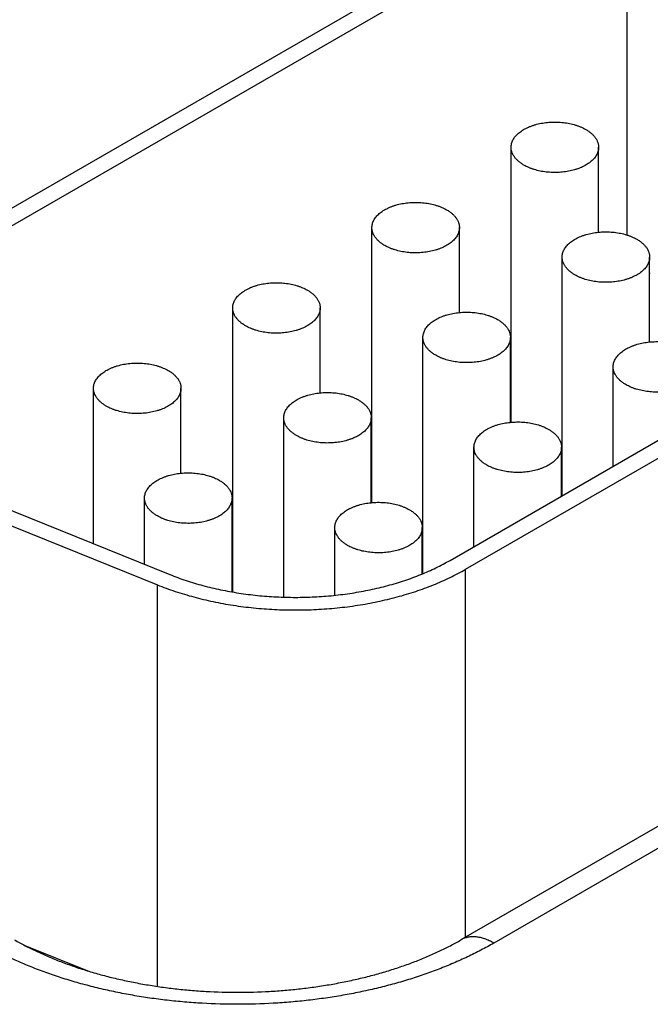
# Model space of a CAD drawing. Header units: inches. Extents: x 0 to 34, y 0 to 22.
# Tile 100 of 111: x 27.499 to 27.788, y 14.917 to 15.368. Entities that reach past the tile are written whole.
import ezdxf

# ---------------------------------------------------------------- set-up
doc = ezdxf.new("R2010")
doc.units = ezdxf.units.IN
doc.header["$LTSCALE"] = 1.87
doc.header["$MEASUREMENT"] = 0
doc.layers.get('0').update_dxf_attribs({"linetype": 'CONTINUOUS'})

msp = doc.modelspace()

# ---------------------------------------------------------------- linework, layer by layer
at = {"color": 7, "linetype": 'CONTINUOUS'}
for p, q in [((27.7697999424, 15.4396980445), (27.4402881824, 15.249442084)), ((27.7768710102, 15.4356152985), (27.4473592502, 15.245359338)), ((27.7768710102, 15.4356152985), (27.7768710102, 15.2691867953)), ((27.7239905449, 15.1834874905), (27.7239905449, 15.3092578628)), ((27.7639905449, 15.270422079), (27.7639905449, 15.3092578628)), ((27.6960813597, 15.1203236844), (27.9934251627, 15.2920062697)), ((27.7031524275, 15.1162409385), (28.0004962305, 15.2879235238)), ((27.6603509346, 15.1467427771), (27.6603509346, 15.2725131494)), ((27.7003509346, 15.2336773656), (27.7003509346, 15.2725131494)), ((27.7473250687, 15.1499111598), (27.7473250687, 15.2590400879)), ((27.7873250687, 15.220204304), (27.7873250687, 15.2590400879)), ((27.5967113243, 15.105845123), (27.5967113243, 15.235768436)), ((27.6367113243, 15.1969326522), (27.6367113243, 15.235768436)), ((27.6836854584, 15.1142569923), (27.6836854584, 15.2222953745)), ((27.7236854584, 15.1834595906), (27.7236854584, 15.2222953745)), ((27.7239905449, 15.2156616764), (27.7236854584, 15.2154855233)), ((27.7706595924, 15.1633842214), (27.7706595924, 15.2088223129)), ((27.533071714, 15.1279807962), (27.533071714, 15.1990237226)), ((27.573071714, 15.1601879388), (27.573071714, 15.1990237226)), ((27.6200458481, 15.1035014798), (27.6200458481, 15.1855506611)), ((27.6600458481, 15.1467148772), (27.6600458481, 15.1855506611)), ((27.6603509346, 15.178916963), (27.6600458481, 15.1787408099)), ((27.7070199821, 15.126639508), (27.7070199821, 15.1720775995)), ((27.7470199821, 15.1497350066), (27.7470199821, 15.1720775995)), ((28.0807953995, 15.1660133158), (27.701079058, 14.9467698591)), ((28.0957961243, 15.1645270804), (27.7160797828, 14.9452836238)), ((27.4607122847, 15.1572350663), (27.5680130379, 15.1138543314)), ((27.4549765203, 15.1525053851), (27.5622772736, 15.1091246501)), ((27.5564062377, 15.1185468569), (27.5564062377, 15.1488059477)), ((27.5964062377, 15.1058977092), (27.5964062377, 15.1488059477)), ((27.5967113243, 15.1421722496), (27.5964062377, 15.1419960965)), ((27.6433803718, 15.1043570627), (27.6433803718, 15.1353328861)), ((27.6833803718, 15.1141324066), (27.6833803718, 15.1353328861)), ((27.7031524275, 14.9479669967), (27.7031524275, 15.1162409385)), ((27.5622772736, 14.9254819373), (27.5622772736, 15.1091246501)), ((27.5016729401, 14.9442053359), (27.5304039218, 14.932589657))]:
    msp.add_line(p, q, dxfattribs=at)
msp.add_arc((27.8331206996, 15.1463967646), 0.1145976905, 113.3925557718, 113.5598484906, dxfattribs=at)
for points, knots in [([(27.7239905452, 15.3092578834), (27.7239905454, 15.3095416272), (27.7240271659, 15.3101128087), (27.7241912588, 15.3109624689), (27.7244634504, 15.3118022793), (27.7248419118, 15.3126273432), (27.7253242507, 15.3134332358), (27.7259075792, 15.3142156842), (27.7265885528, 15.3149706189), (27.7273633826, 15.3156941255), (27.7282278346, 15.3163824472), (27.7291772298, 15.317031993), (27.7302064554, 15.3176393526), (27.7313099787, 15.3182013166), (27.7324818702, 15.318714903), (27.7337158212, 15.3191773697), (27.7350052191, 15.3195862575), (27.736805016, 15.3200612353), (27.7391479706, 15.3205046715), (27.7420372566, 15.3207920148), (27.7449683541, 15.3208332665), (27.747878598, 15.3206275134), (27.7507057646, 15.3201791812), (27.7529682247, 15.3196048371), (27.754683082, 15.3190290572), (27.7558970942, 15.3185492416), (27.757046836, 15.3180192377), (27.7577793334, 15.3176273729), (27.7581326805, 15.3174233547)], [0, 0, 0, 0, 0.0213273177, 0.0428829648, 0.0648833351, 0.0875228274, 0.1109667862, 0.1353477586, 0.1607645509, 0.1872833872, 0.2149401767, 0.2437434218, 0.2736772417, 0.3047043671, 0.3367688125, 0.3697984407, 0.4037072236, 0.4383973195, 0.5096637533, 0.5826673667, 0.6563779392, 0.7297341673, 0.8016902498, 0.8712632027, 0.9048892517, 0.9376060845, 0.9693318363, 1, 1, 1, 1]), ([(27.7581326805, 15.3174233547), (27.7585838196, 15.3171628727), (27.759442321, 15.3166187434), (27.7606159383, 15.3157101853), (27.7616310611, 15.3147384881), (27.7624776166, 15.3137123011), (27.7631468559, 15.3126409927), (27.7635543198, 15.3117096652), (27.7637810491, 15.3109567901), (27.7639018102, 15.3103928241), (27.7639743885, 15.3098260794), (27.7639905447, 15.309446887), (27.7639905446, 15.3092578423)], [0, 0, 0, 0, 0.1485746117, 0.2894398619, 0.4226364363, 0.5485323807, 0.6678687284, 0.7817866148, 0.8372230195, 0.8919084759, 0.9460834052, 1, 1, 1, 1]), ([(27.7298484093, 15.301092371), (27.7293972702, 15.301352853), (27.7285387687, 15.3018969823), (27.7273651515, 15.3028055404), (27.7263500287, 15.3037772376), (27.7255034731, 15.3048034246), (27.7248342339, 15.305874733), (27.72442677, 15.3068060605), (27.7242000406, 15.3075589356), (27.7240792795, 15.3081229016), (27.7240067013, 15.3086896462), (27.7239905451, 15.3090688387), (27.7239905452, 15.3092578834)], [0, 0, 0, 0, 0.1485746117, 0.2894398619, 0.4226364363, 0.5485323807, 0.6678687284, 0.7817866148, 0.8372230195, 0.8919084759, 0.9460834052, 1, 1, 1, 1]), ([(27.7639905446, 15.3092578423), (27.7639905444, 15.3089740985), (27.7639539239, 15.308402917), (27.7637898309, 15.3075532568), (27.7635176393, 15.3067134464), (27.763139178, 15.3058883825), (27.7626568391, 15.3050824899), (27.7620735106, 15.3043000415), (27.761392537, 15.3035451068), (27.7606177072, 15.3028216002), (27.7597532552, 15.3021332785), (27.75880386, 15.3014837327), (27.7577746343, 15.3008763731), (27.756671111, 15.3003144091), (27.7554992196, 15.2998008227), (27.7542652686, 15.299338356), (27.7529758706, 15.2989294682), (27.7511760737, 15.2984544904), (27.7488331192, 15.2980110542), (27.7459438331, 15.2977237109), (27.7430127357, 15.2976824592), (27.7401024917, 15.2978882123), (27.7372753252, 15.2983365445), (27.7350128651, 15.2989108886), (27.7332980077, 15.2994866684), (27.7320839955, 15.2999664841), (27.7309342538, 15.3004964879), (27.7302017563, 15.3008883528), (27.7298484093, 15.301092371)], [0, 0, 0, 0, 0.0213273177, 0.0428829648, 0.0648833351, 0.0875228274, 0.1109667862, 0.1353477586, 0.1607645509, 0.1872833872, 0.2149401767, 0.2437434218, 0.2736772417, 0.3047043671, 0.3367688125, 0.3697984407, 0.4037072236, 0.4383973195, 0.5096637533, 0.5826673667, 0.6563779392, 0.7297341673, 0.8016902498, 0.8712632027, 0.9048892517, 0.9376060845, 0.9693318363, 1, 1, 1, 1]), ([(27.6603509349, 15.27251317), (27.6603509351, 15.2727969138), (27.6603875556, 15.2733680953), (27.6605516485, 15.2742177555), (27.6608238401, 15.2750575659), (27.6612023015, 15.2758826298), (27.6616846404, 15.2766885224), (27.6622679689, 15.2774709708), (27.6629489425, 15.2782259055), (27.6637237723, 15.2789494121), (27.6645882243, 15.2796377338), (27.6655376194, 15.2802872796), (27.6665668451, 15.2808946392), (27.6676703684, 15.2814566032), (27.6688422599, 15.2819701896), (27.6700762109, 15.2824326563), (27.6713656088, 15.2828415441), (27.6731654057, 15.2833165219), (27.6755083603, 15.2837599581), (27.6783976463, 15.2840473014), (27.6813287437, 15.2840885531), (27.6842389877, 15.2838828), (27.6870661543, 15.2834344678), (27.6893286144, 15.2828601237), (27.6910434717, 15.2822843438), (27.6922574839, 15.2818045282), (27.6934072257, 15.2812745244), (27.6941397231, 15.2808826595), (27.6944930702, 15.2806786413)], [0, 0, 0, 0, 0.0213273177, 0.0428829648, 0.0648833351, 0.0875228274, 0.1109667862, 0.1353477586, 0.1607645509, 0.1872833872, 0.2149401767, 0.2437434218, 0.2736772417, 0.3047043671, 0.3367688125, 0.3697984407, 0.4037072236, 0.4383973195, 0.5096637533, 0.5826673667, 0.6563779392, 0.7297341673, 0.8016902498, 0.8712632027, 0.9048892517, 0.9376060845, 0.9693318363, 1, 1, 1, 1]), ([(27.6944930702, 15.2806786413), (27.6949442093, 15.2804181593), (27.6958027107, 15.27987403), (27.696976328, 15.2789654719), (27.6979914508, 15.2779937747), (27.6988380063, 15.2769675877), (27.6995072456, 15.2758962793), (27.6999147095, 15.2749649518), (27.7001414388, 15.2742120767), (27.7002621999, 15.2736481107), (27.7003347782, 15.273081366), (27.7003509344, 15.2727021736), (27.7003509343, 15.2725131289)], [0, 0, 0, 0, 0.1485746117, 0.2894398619, 0.4226364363, 0.5485323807, 0.6678687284, 0.7817866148, 0.8372230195, 0.8919084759, 0.9460834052, 1, 1, 1, 1]), ([(27.666208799, 15.2643476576), (27.6657576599, 15.2646081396), (27.6648991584, 15.2651522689), (27.6637255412, 15.266060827), (27.6627104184, 15.2670325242), (27.6618638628, 15.2680587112), (27.6611946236, 15.2691300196), (27.6607871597, 15.2700613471), (27.6605604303, 15.2708142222), (27.6604396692, 15.2713781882), (27.660367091, 15.2719449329), (27.6603509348, 15.2723241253), (27.6603509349, 15.27251317)], [0, 0, 0, 0, 0.1485746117, 0.2894398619, 0.4226364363, 0.5485323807, 0.6678687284, 0.7817866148, 0.8372230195, 0.8919084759, 0.9460834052, 1, 1, 1, 1]), ([(27.7003509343, 15.2725131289), (27.7003509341, 15.2722293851), (27.7003143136, 15.2716582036), (27.7001502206, 15.2708085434), (27.699878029, 15.269968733), (27.6994995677, 15.2691436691), (27.6990172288, 15.2683377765), (27.6984339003, 15.2675553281), (27.6977529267, 15.2668003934), (27.6969780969, 15.2660768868), (27.6961136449, 15.2653885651), (27.6951642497, 15.2647390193), (27.694135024, 15.2641316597), (27.6930315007, 15.2635696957), (27.6918596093, 15.2630561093), (27.6906256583, 15.2625936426), (27.6893362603, 15.2621847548), (27.6875364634, 15.261709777), (27.6851935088, 15.2612663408), (27.6823042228, 15.2609789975), (27.6793731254, 15.2609377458), (27.6764628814, 15.2611434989), (27.6736357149, 15.2615918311), (27.6713732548, 15.2621661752), (27.6696583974, 15.262741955), (27.6684443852, 15.2632217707), (27.6672946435, 15.2637517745), (27.666562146, 15.2641436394), (27.666208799, 15.2643476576)], [0, 0, 0, 0, 0.0213273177, 0.0428829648, 0.0648833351, 0.0875228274, 0.1109667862, 0.1353477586, 0.1607645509, 0.1872833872, 0.2149401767, 0.2437434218, 0.2736772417, 0.3047043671, 0.3367688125, 0.3697984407, 0.4037072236, 0.4383973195, 0.5096637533, 0.5826673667, 0.6563779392, 0.7297341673, 0.8016902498, 0.8712632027, 0.9048892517, 0.9376060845, 0.9693318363, 1, 1, 1, 1]), ([(27.747325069, 15.2590401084), (27.7473250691, 15.2593238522), (27.7473616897, 15.2598950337), (27.7475257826, 15.260744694), (27.7477979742, 15.2615845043), (27.7481764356, 15.2624095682), (27.7486587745, 15.2632154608), (27.7492421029, 15.2639979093), (27.7499230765, 15.264752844), (27.7506979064, 15.2654763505), (27.7515623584, 15.2661646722), (27.7525117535, 15.266814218), (27.7535409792, 15.2674215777), (27.7546445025, 15.2679835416), (27.755816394, 15.268497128), (27.757050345, 15.2689595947), (27.7583397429, 15.2693684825), (27.7601395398, 15.2698434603), (27.7624824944, 15.2702868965), (27.7653717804, 15.2705742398), (27.7683028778, 15.2706154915), (27.7712131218, 15.2704097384), (27.7740402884, 15.2699614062), (27.7763027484, 15.2693870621), (27.7780176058, 15.2688112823), (27.779231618, 15.2683314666), (27.7803813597, 15.2678014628), (27.7811138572, 15.2674095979), (27.7814672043, 15.2672055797)], [0, 0, 0, 0, 0.0213273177, 0.0428829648, 0.0648833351, 0.0875228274, 0.1109667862, 0.1353477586, 0.1607645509, 0.1872833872, 0.2149401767, 0.2437434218, 0.2736772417, 0.3047043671, 0.3367688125, 0.3697984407, 0.4037072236, 0.4383973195, 0.5096637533, 0.5826673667, 0.6563779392, 0.7297341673, 0.8016902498, 0.8712632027, 0.9048892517, 0.9376060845, 0.9693318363, 1, 1, 1, 1]), ([(27.7814672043, 15.2672055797), (27.7819183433, 15.2669450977), (27.7827768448, 15.2664009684), (27.783950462, 15.2654924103), (27.7849655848, 15.2645207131), (27.7858121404, 15.2634945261), (27.7864813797, 15.2624232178), (27.7868888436, 15.2614918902), (27.7871155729, 15.2607390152), (27.787236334, 15.2601750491), (27.7873089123, 15.2596083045), (27.7873250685, 15.259229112), (27.7873250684, 15.2590400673)], [0, 0, 0, 0, 0.1485746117, 0.2894398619, 0.4226364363, 0.5485323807, 0.6678687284, 0.7817866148, 0.8372230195, 0.8919084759, 0.9460834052, 1, 1, 1, 1]), ([(27.753182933, 15.250874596), (27.752731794, 15.251135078), (27.7518732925, 15.2516792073), (27.7506996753, 15.2525877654), (27.7496845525, 15.2535594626), (27.7488379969, 15.2545856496), (27.7481687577, 15.255656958), (27.7477612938, 15.2565882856), (27.7475345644, 15.2573411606), (27.7474138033, 15.2579051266), (27.747341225, 15.2584718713), (27.7473250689, 15.2588510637), (27.747325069, 15.2590401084)], [0, 0, 0, 0, 0.1485746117, 0.2894398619, 0.4226364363, 0.5485323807, 0.6678687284, 0.7817866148, 0.8372230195, 0.8919084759, 0.9460834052, 1, 1, 1, 1]), ([(27.7873250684, 15.2590400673), (27.7873250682, 15.2587563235), (27.7872884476, 15.258185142), (27.7871243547, 15.2573354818), (27.7868521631, 15.2564956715), (27.7864737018, 15.2556706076), (27.7859913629, 15.254864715), (27.7854080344, 15.2540822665), (27.7847270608, 15.2533273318), (27.783952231, 15.2526038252), (27.783087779, 15.2519155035), (27.7821383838, 15.2512659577), (27.7811091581, 15.2506585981), (27.7800056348, 15.2500966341), (27.7788337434, 15.2495830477), (27.7775997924, 15.2491205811), (27.7763103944, 15.2487116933), (27.7745105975, 15.2482367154), (27.7721676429, 15.2477932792), (27.7692783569, 15.2475059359), (27.7663472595, 15.2474646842), (27.7634370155, 15.2476704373), (27.760609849, 15.2481187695), (27.7583473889, 15.2486931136), (27.7566325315, 15.2492688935), (27.7554185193, 15.2497487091), (27.7542687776, 15.250278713), (27.7535362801, 15.2506705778), (27.753182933, 15.250874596)], [0, 0, 0, 0, 0.0213273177, 0.0428829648, 0.0648833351, 0.0875228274, 0.1109667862, 0.1353477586, 0.1607645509, 0.1872833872, 0.2149401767, 0.2437434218, 0.2736772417, 0.3047043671, 0.3367688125, 0.3697984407, 0.4037072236, 0.4383973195, 0.5096637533, 0.5826673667, 0.6563779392, 0.7297341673, 0.8016902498, 0.8712632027, 0.9048892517, 0.9376060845, 0.9693318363, 1, 1, 1, 1]), ([(27.5967113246, 15.2357684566), (27.5967113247, 15.2360522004), (27.5967479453, 15.2366233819), (27.5969120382, 15.2374730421), (27.5971842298, 15.2383128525), (27.5975626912, 15.2391379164), (27.5980450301, 15.239943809), (27.5986283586, 15.2407262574), (27.5993093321, 15.2414811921), (27.600084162, 15.2422046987), (27.600948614, 15.2428930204), (27.6018980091, 15.2435425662), (27.6029272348, 15.2441499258), (27.6040307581, 15.2447118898), (27.6052026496, 15.2452254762), (27.6064366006, 15.2456879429), (27.6077259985, 15.2460968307), (27.6095257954, 15.2465718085), (27.61186875, 15.2470152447), (27.614758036, 15.247302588), (27.6176891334, 15.2473438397), (27.6205993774, 15.2471380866), (27.623426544, 15.2466897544), (27.6256890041, 15.2461154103), (27.6274038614, 15.2455396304), (27.6286178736, 15.2450598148), (27.6297676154, 15.244529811), (27.6305001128, 15.2441379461), (27.6308534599, 15.2439339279)], [0, 0, 0, 0, 0.0213273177, 0.0428829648, 0.0648833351, 0.0875228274, 0.1109667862, 0.1353477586, 0.1607645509, 0.1872833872, 0.2149401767, 0.2437434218, 0.2736772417, 0.3047043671, 0.3367688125, 0.3697984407, 0.4037072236, 0.4383973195, 0.5096637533, 0.5826673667, 0.6563779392, 0.7297341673, 0.8016902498, 0.8712632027, 0.9048892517, 0.9376060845, 0.9693318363, 1, 1, 1, 1]), ([(27.6308534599, 15.2439339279), (27.631304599, 15.2436734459), (27.6321631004, 15.2431293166), (27.6333367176, 15.2422207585), (27.6343518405, 15.2412490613), (27.635198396, 15.2402228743), (27.6358676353, 15.2391515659), (27.6362750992, 15.2382202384), (27.6365018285, 15.2374673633), (27.6366225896, 15.2369033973), (27.6366951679, 15.2363366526), (27.6367113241, 15.2359574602), (27.636711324, 15.2357684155)], [0, 0, 0, 0, 0.1485746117, 0.2894398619, 0.4226364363, 0.5485323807, 0.6678687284, 0.7817866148, 0.8372230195, 0.8919084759, 0.9460834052, 1, 1, 1, 1]), ([(27.6025691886, 15.2276029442), (27.6021180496, 15.2278634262), (27.6012595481, 15.2284075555), (27.6000859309, 15.2293161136), (27.5990708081, 15.2302878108), (27.5982242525, 15.2313139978), (27.5975550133, 15.2323853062), (27.5971475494, 15.2333166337), (27.59692082, 15.2340695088), (27.5968000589, 15.2346334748), (27.5967274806, 15.2352002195), (27.5967113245, 15.2355794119), (27.5967113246, 15.2357684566)], [0, 0, 0, 0, 0.1485746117, 0.2894398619, 0.4226364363, 0.5485323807, 0.6678687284, 0.7817866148, 0.8372230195, 0.8919084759, 0.9460834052, 1, 1, 1, 1]), ([(27.636711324, 15.2357684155), (27.6367113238, 15.2354846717), (27.6366747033, 15.2349134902), (27.6365106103, 15.23406383), (27.6362384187, 15.2332240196), (27.6358599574, 15.2323989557), (27.6353776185, 15.2315930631), (27.63479429, 15.2308106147), (27.6341133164, 15.23005568), (27.6333384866, 15.2293321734), (27.6324740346, 15.2286438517), (27.6315246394, 15.2279943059), (27.6304954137, 15.2273869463), (27.6293918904, 15.2268249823), (27.628219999, 15.2263113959), (27.626986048, 15.2258489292), (27.62569665, 15.2254400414), (27.6238968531, 15.2249650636), (27.6215538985, 15.2245216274), (27.6186646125, 15.2242342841), (27.6157335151, 15.2241930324), (27.6128232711, 15.2243987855), (27.6099961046, 15.2248471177), (27.6077336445, 15.2254214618), (27.6060187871, 15.2259972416), (27.6048047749, 15.2264770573), (27.6036550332, 15.2270070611), (27.6029225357, 15.227398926), (27.6025691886, 15.2276029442)], [0, 0, 0, 0, 0.0213273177, 0.0428829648, 0.0648833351, 0.0875228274, 0.1109667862, 0.1353477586, 0.1607645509, 0.1872833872, 0.2149401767, 0.2437434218, 0.2736772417, 0.3047043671, 0.3367688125, 0.3697984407, 0.4037072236, 0.4383973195, 0.5096637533, 0.5826673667, 0.6563779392, 0.7297341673, 0.8016902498, 0.8712632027, 0.9048892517, 0.9376060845, 0.9693318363, 1, 1, 1, 1]), ([(27.6836854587, 15.222295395), (27.6836854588, 15.2225791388), (27.6837220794, 15.2231503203), (27.6838861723, 15.2239999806), (27.6841583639, 15.2248397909), (27.6845368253, 15.2256648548), (27.6850191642, 15.2264707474), (27.6856024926, 15.2272531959), (27.6862834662, 15.2280081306), (27.6870582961, 15.2287316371), (27.6879227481, 15.2294199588), (27.6888721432, 15.2300695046), (27.6899013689, 15.2306768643), (27.6910048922, 15.2312388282), (27.6921767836, 15.2317524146), (27.6934107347, 15.2322148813), (27.6947001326, 15.2326237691), (27.6964999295, 15.2330987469), (27.6988428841, 15.2335421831), (27.7017321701, 15.2338295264), (27.7046632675, 15.2338707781), (27.7075735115, 15.233665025), (27.710400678, 15.2332166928), (27.7126631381, 15.2326423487), (27.7143779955, 15.2320665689), (27.7155920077, 15.2315867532), (27.7167417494, 15.2310567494), (27.7174742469, 15.2306648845), (27.717827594, 15.2304608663)], [0, 0, 0, 0, 0.0213273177, 0.0428829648, 0.0648833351, 0.0875228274, 0.1109667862, 0.1353477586, 0.1607645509, 0.1872833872, 0.2149401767, 0.2437434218, 0.2736772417, 0.3047043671, 0.3367688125, 0.3697984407, 0.4037072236, 0.4383973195, 0.5096637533, 0.5826673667, 0.6563779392, 0.7297341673, 0.8016902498, 0.8712632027, 0.9048892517, 0.9376060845, 0.9693318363, 1, 1, 1, 1]), ([(27.717827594, 15.2304608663), (27.718278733, 15.2302003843), (27.7191372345, 15.229656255), (27.7203108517, 15.2287476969), (27.7213259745, 15.2277759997), (27.7221725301, 15.2267498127), (27.7228417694, 15.2256785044), (27.7232492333, 15.2247471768), (27.7234759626, 15.2239943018), (27.7235967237, 15.2234303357), (27.723669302, 15.2228635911), (27.7236854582, 15.2224843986), (27.723685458, 15.2222953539)], [0, 0, 0, 0, 0.1485746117, 0.2894398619, 0.4226364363, 0.5485323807, 0.6678687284, 0.7817866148, 0.8372230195, 0.8919084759, 0.9460834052, 1, 1, 1, 1]), ([(27.6895433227, 15.2141298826), (27.6890921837, 15.2143903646), (27.6882336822, 15.2149344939), (27.687060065, 15.215843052), (27.6860449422, 15.2168147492), (27.6851983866, 15.2178409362), (27.6845291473, 15.2189122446), (27.6841216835, 15.2198435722), (27.6838949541, 15.2205964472), (27.683774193, 15.2211604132), (27.6837016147, 15.2217271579), (27.6836854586, 15.2221063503), (27.6836854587, 15.222295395)], [0, 0, 0, 0, 0.1485746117, 0.2894398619, 0.4226364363, 0.5485323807, 0.6678687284, 0.7817866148, 0.8372230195, 0.8919084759, 0.9460834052, 1, 1, 1, 1]), ([(27.723685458, 15.2222953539), (27.7236854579, 15.2220116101), (27.7236488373, 15.2214404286), (27.7234847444, 15.2205907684), (27.7232125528, 15.2197509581), (27.7228340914, 15.2189258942), (27.7223517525, 15.2181200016), (27.7217684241, 15.2173375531), (27.7210874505, 15.2165826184), (27.7203126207, 15.2158591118), (27.7194481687, 15.2151707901), (27.7184987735, 15.2145212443), (27.7174695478, 15.2139138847), (27.7163660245, 15.2133519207), (27.7151941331, 15.2128383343), (27.7139601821, 15.2123758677), (27.7126707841, 15.2119669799), (27.7108709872, 15.211492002), (27.7085280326, 15.2110485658), (27.7056387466, 15.2107612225), (27.7027076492, 15.2107199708), (27.6997974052, 15.2109257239), (27.6969702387, 15.2113740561), (27.6947077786, 15.2119484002), (27.6929929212, 15.2125241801), (27.691778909, 15.2130039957), (27.6906291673, 15.2135339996), (27.6898966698, 15.2139258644), (27.6895433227, 15.2141298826)], [0, 0, 0, 0, 0.0213273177, 0.0428829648, 0.0648833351, 0.0875228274, 0.1109667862, 0.1353477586, 0.1607645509, 0.1872833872, 0.2149401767, 0.2437434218, 0.2736772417, 0.3047043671, 0.3367688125, 0.3697984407, 0.4037072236, 0.4383973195, 0.5096637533, 0.5826673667, 0.6563779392, 0.7297341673, 0.8016902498, 0.8712632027, 0.9048892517, 0.9376060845, 0.9693318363, 1, 1, 1, 1]), ([(27.7706595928, 15.2088223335), (27.7706595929, 15.2091060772), (27.7706962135, 15.2096772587), (27.7708603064, 15.210526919), (27.771132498, 15.2113667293), (27.7715109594, 15.2121917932), (27.7719932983, 15.2129976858), (27.7725766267, 15.2137801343), (27.7732576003, 15.214535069), (27.7740324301, 15.2152585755), (27.7748968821, 15.2159468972), (27.7758462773, 15.2165964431), (27.776875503, 15.2172038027), (27.7779790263, 15.2177657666), (27.7791509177, 15.218279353), (27.7803848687, 15.2187418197), (27.7816742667, 15.2191507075), (27.7834740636, 15.2196256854), (27.7858170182, 15.2200691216), (27.7887063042, 15.2203564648), (27.7916374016, 15.2203977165), (27.7945476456, 15.2201919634), (27.7973748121, 15.2197436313), (27.7996372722, 15.2191692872), (27.8013521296, 15.2185935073), (27.8025661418, 15.2181136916), (27.8037158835, 15.2175836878), (27.804448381, 15.2171918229), (27.8048017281, 15.2169878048)], [0, 0, 0, 0, 0.0213273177, 0.0428829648, 0.0648833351, 0.0875228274, 0.1109667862, 0.1353477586, 0.1607645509, 0.1872833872, 0.2149401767, 0.2437434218, 0.2736772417, 0.3047043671, 0.3367688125, 0.3697984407, 0.4037072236, 0.4383973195, 0.5096637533, 0.5826673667, 0.6563779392, 0.7297341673, 0.8016902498, 0.8712632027, 0.9048892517, 0.9376060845, 0.9693318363, 1, 1, 1, 1]), ([(27.5330717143, 15.1990237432), (27.5330717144, 15.199307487), (27.533108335, 15.1998786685), (27.5332724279, 15.2007283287), (27.5335446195, 15.2015681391), (27.5339230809, 15.202393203), (27.5344054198, 15.2031990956), (27.5349887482, 15.203981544), (27.5356697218, 15.2047364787), (27.5364445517, 15.2054599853), (27.5373090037, 15.206148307), (27.5382583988, 15.2067978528), (27.5392876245, 15.2074052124), (27.5403911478, 15.2079671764), (27.5415630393, 15.2084807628), (27.5427969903, 15.2089432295), (27.5440863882, 15.2093521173), (27.5458861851, 15.2098270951), (27.5482291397, 15.2102705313), (27.5511184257, 15.2105578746), (27.5540495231, 15.2105991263), (27.5569597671, 15.2103933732), (27.5597869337, 15.209945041), (27.5620493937, 15.2093706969), (27.5637642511, 15.208794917), (27.5649782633, 15.2083151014), (27.566128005, 15.2077850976), (27.5668605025, 15.2073932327), (27.5672138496, 15.2071892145)], [0, 0, 0, 0, 0.0213273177, 0.0428829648, 0.0648833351, 0.0875228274, 0.1109667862, 0.1353477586, 0.1607645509, 0.1872833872, 0.2149401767, 0.2437434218, 0.2736772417, 0.3047043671, 0.3367688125, 0.3697984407, 0.4037072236, 0.4383973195, 0.5096637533, 0.5826673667, 0.6563779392, 0.7297341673, 0.8016902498, 0.8712632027, 0.9048892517, 0.9376060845, 0.9693318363, 1, 1, 1, 1]), ([(27.5672138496, 15.2071892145), (27.5676649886, 15.2069287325), (27.5685234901, 15.2063846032), (27.5696971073, 15.2054760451), (27.5707122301, 15.2045043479), (27.5715587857, 15.2034781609), (27.572228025, 15.2024068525), (27.5726354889, 15.201475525), (27.5728622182, 15.2007226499), (27.5729829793, 15.2001586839), (27.5730555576, 15.1995919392), (27.5730717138, 15.1992127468), (27.5730717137, 15.1990237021)], [0, 0, 0, 0, 0.1485746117, 0.2894398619, 0.4226364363, 0.5485323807, 0.6678687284, 0.7817866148, 0.8372230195, 0.8919084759, 0.9460834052, 1, 1, 1, 1]), ([(27.7765174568, 15.200656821), (27.7760663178, 15.2009173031), (27.7752078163, 15.2014614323), (27.7740341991, 15.2023699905), (27.7730190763, 15.2033416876), (27.7721725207, 15.2043678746), (27.7715032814, 15.205439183), (27.7710958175, 15.2063705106), (27.7708690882, 15.2071233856), (27.7707483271, 15.2076873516), (27.7706757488, 15.2082540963), (27.7706595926, 15.2086332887), (27.7706595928, 15.2088223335)], [0, 0, 0, 0, 0.1485746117, 0.2894398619, 0.4226364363, 0.5485323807, 0.6678687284, 0.7817866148, 0.8372230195, 0.8919084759, 0.9460834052, 1, 1, 1, 1]), ([(27.8106595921, 15.2088222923), (27.810659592, 15.2085385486), (27.8106229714, 15.207967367), (27.8104588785, 15.2071177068), (27.8101866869, 15.2062778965), (27.8098082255, 15.2054528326), (27.8093258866, 15.20464694), (27.8087425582, 15.2038644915), (27.8080615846, 15.2031095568), (27.8072867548, 15.2023860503), (27.8064223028, 15.2016977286), (27.8054729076, 15.2010481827), (27.8044436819, 15.2004408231), (27.8033401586, 15.1998788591), (27.8021682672, 15.1993652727), (27.8009343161, 15.1989028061), (27.7996449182, 15.1984939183), (27.7978451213, 15.1980189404), (27.7955021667, 15.1975755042), (27.7926128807, 15.197288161), (27.7896817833, 15.1972469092), (27.7867715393, 15.1974526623), (27.7839443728, 15.1979009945), (27.7816819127, 15.1984753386), (27.7799670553, 15.1990511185), (27.7787530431, 15.1995309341), (27.7776033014, 15.200060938), (27.7768708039, 15.2004528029), (27.7765174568, 15.200656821)], [0, 0, 0, 0, 0.0213273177, 0.0428829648, 0.0648833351, 0.0875228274, 0.1109667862, 0.1353477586, 0.1607645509, 0.1872833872, 0.2149401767, 0.2437434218, 0.2736772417, 0.3047043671, 0.3367688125, 0.3697984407, 0.4037072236, 0.4383973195, 0.5096637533, 0.5826673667, 0.6563779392, 0.7297341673, 0.8016902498, 0.8712632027, 0.9048892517, 0.9376060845, 0.9693318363, 1, 1, 1, 1]), ([(27.5389295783, 15.1908582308), (27.5384784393, 15.1911187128), (27.5376199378, 15.1916628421), (27.5364463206, 15.1925714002), (27.5354311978, 15.1935430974), (27.5345846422, 15.1945692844), (27.533915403, 15.1956405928), (27.5335079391, 15.1965719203), (27.5332812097, 15.1973247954), (27.5331604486, 15.1978887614), (27.5330878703, 15.1984555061), (27.5330717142, 15.1988346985), (27.5330717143, 15.1990237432)], [0, 0, 0, 0, 0.1485746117, 0.2894398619, 0.4226364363, 0.5485323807, 0.6678687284, 0.7817866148, 0.8372230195, 0.8919084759, 0.9460834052, 1, 1, 1, 1]), ([(27.5730717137, 15.1990237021), (27.5730717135, 15.1987399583), (27.5730350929, 15.1981687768), (27.572871, 15.1973191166), (27.5725988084, 15.1964793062), (27.5722203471, 15.1956542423), (27.5717380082, 15.1948483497), (27.5711546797, 15.1940659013), (27.5704737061, 15.1933109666), (27.5696988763, 15.19258746), (27.5688344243, 15.1918991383), (27.5678850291, 15.1912495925), (27.5668558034, 15.1906422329), (27.5657522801, 15.1900802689), (27.5645803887, 15.1895666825), (27.5633464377, 15.1891042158), (27.5620570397, 15.188695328), (27.5602572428, 15.1882203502), (27.5579142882, 15.187776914), (27.5550250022, 15.1874895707), (27.5520939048, 15.187448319), (27.5491836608, 15.1876540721), (27.5463564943, 15.1881024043), (27.5440940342, 15.1886767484), (27.5423791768, 15.1892525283), (27.5411651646, 15.1897323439), (27.5400154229, 15.1902623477), (27.5392829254, 15.1906542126), (27.5389295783, 15.1908582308)], [0, 0, 0, 0, 0.0213273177, 0.0428829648, 0.0648833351, 0.0875228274, 0.1109667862, 0.1353477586, 0.1607645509, 0.1872833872, 0.2149401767, 0.2437434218, 0.2736772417, 0.3047043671, 0.3367688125, 0.3697984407, 0.4037072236, 0.4383973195, 0.5096637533, 0.5826673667, 0.6563779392, 0.7297341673, 0.8016902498, 0.8712632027, 0.9048892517, 0.9376060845, 0.9693318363, 1, 1, 1, 1]), ([(27.6200458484, 15.1855506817), (27.6200458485, 15.1858344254), (27.6200824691, 15.1864056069), (27.620246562, 15.1872552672), (27.6205187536, 15.1880950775), (27.620897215, 15.1889201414), (27.6213795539, 15.189726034), (27.6219628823, 15.1905084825), (27.6226438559, 15.1912634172), (27.6234186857, 15.1919869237), (27.6242831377, 15.1926752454), (27.6252325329, 15.1933247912), (27.6262617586, 15.1939321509), (27.6273652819, 15.1944941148), (27.6285371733, 15.1950077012), (27.6297711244, 15.1954701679), (27.6310605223, 15.1958790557), (27.6328603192, 15.1963540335), (27.6352032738, 15.1967974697), (27.6380925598, 15.197084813), (27.6410236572, 15.1971260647), (27.6439339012, 15.1969203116), (27.6467610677, 15.1964719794), (27.6490235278, 15.1958976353), (27.6507383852, 15.1953218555), (27.6519523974, 15.1948420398), (27.6531021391, 15.194312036), (27.6538346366, 15.1939201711), (27.6541879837, 15.1937161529)], [0, 0, 0, 0, 0.0213273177, 0.0428829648, 0.0648833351, 0.0875228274, 0.1109667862, 0.1353477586, 0.1607645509, 0.1872833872, 0.2149401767, 0.2437434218, 0.2736772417, 0.3047043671, 0.3367688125, 0.3697984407, 0.4037072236, 0.4383973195, 0.5096637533, 0.5826673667, 0.6563779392, 0.7297341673, 0.8016902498, 0.8712632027, 0.9048892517, 0.9376060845, 0.9693318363, 1, 1, 1, 1]), ([(27.6541879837, 15.1937161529), (27.6546391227, 15.1934556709), (27.6554976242, 15.1929115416), (27.6566712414, 15.1920029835), (27.6576863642, 15.1910312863), (27.6585329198, 15.1900050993), (27.6592021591, 15.188933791), (27.6596096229, 15.1880024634), (27.6598363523, 15.1872495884), (27.6599571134, 15.1866856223), (27.6600296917, 15.1861188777), (27.6600458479, 15.1857396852), (27.6600458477, 15.1855506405)], [0, 0, 0, 0, 0.1485746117, 0.2894398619, 0.4226364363, 0.5485323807, 0.6678687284, 0.7817866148, 0.8372230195, 0.8919084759, 0.9460834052, 1, 1, 1, 1]), ([(27.6259037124, 15.1773851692), (27.6254525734, 15.1776456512), (27.6245940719, 15.1781897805), (27.6234204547, 15.1790983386), (27.6224053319, 15.1800700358), (27.6215587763, 15.1810962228), (27.620889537, 15.1821675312), (27.6204820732, 15.1830988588), (27.6202553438, 15.1838517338), (27.6201345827, 15.1844156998), (27.6200620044, 15.1849824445), (27.6200458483, 15.1853616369), (27.6200458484, 15.1855506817)], [0, 0, 0, 0, 0.1485746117, 0.2894398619, 0.4226364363, 0.5485323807, 0.6678687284, 0.7817866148, 0.8372230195, 0.8919084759, 0.9460834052, 1, 1, 1, 1]), ([(27.6600458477, 15.1855506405), (27.6600458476, 15.1852668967), (27.660009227, 15.1846957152), (27.6598451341, 15.183846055), (27.6595729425, 15.1830062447), (27.6591944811, 15.1821811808), (27.6587121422, 15.1813752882), (27.6581288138, 15.1805928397), (27.6574478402, 15.179837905), (27.6566730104, 15.1791143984), (27.6558085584, 15.1784260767), (27.6548591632, 15.1777765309), (27.6538299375, 15.1771691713), (27.6527264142, 15.1766072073), (27.6515545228, 15.1760936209), (27.6503205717, 15.1756311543), (27.6490311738, 15.1752222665), (27.6472313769, 15.1747472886), (27.6448884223, 15.1743038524), (27.6419991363, 15.1740165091), (27.6390680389, 15.1739752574), (27.6361577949, 15.1741810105), (27.6333306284, 15.1746293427), (27.6310681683, 15.1752036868), (27.6293533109, 15.1757794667), (27.6281392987, 15.1762592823), (27.626989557, 15.1767892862), (27.6262570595, 15.177181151), (27.6259037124, 15.1773851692)], [0, 0, 0, 0, 0.0213273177, 0.0428829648, 0.0648833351, 0.0875228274, 0.1109667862, 0.1353477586, 0.1607645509, 0.1872833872, 0.2149401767, 0.2437434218, 0.2736772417, 0.3047043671, 0.3367688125, 0.3697984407, 0.4037072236, 0.4383973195, 0.5096637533, 0.5826673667, 0.6563779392, 0.7297341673, 0.8016902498, 0.8712632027, 0.9048892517, 0.9376060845, 0.9693318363, 1, 1, 1, 1]), ([(27.7070199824, 15.1720776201), (27.7070199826, 15.1723613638), (27.7070566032, 15.1729325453), (27.7072206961, 15.1737822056), (27.7074928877, 15.1746220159), (27.707871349, 15.1754470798), (27.708353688, 15.1762529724), (27.7089370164, 15.1770354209), (27.70961799, 15.1777903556), (27.7103928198, 15.1785138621), (27.7112572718, 15.1792021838), (27.712206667, 15.1798517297), (27.7132358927, 15.1804590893), (27.714339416, 15.1810210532), (27.7155113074, 15.1815346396), (27.7167452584, 15.1819971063), (27.7180346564, 15.1824059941), (27.7198344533, 15.182880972), (27.7221774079, 15.1833244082), (27.7250666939, 15.1836117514), (27.7279977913, 15.1836530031), (27.7309080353, 15.18344725), (27.7337352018, 15.1829989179), (27.7359976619, 15.1824245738), (27.7377125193, 15.1818487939), (27.7389265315, 15.1813689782), (27.7400762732, 15.1808389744), (27.7408087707, 15.1804471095), (27.7411621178, 15.1802430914)], [0, 0, 0, 0, 0.0213273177, 0.0428829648, 0.0648833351, 0.0875228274, 0.1109667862, 0.1353477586, 0.1607645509, 0.1872833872, 0.2149401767, 0.2437434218, 0.2736772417, 0.3047043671, 0.3367688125, 0.3697984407, 0.4037072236, 0.4383973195, 0.5096637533, 0.5826673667, 0.6563779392, 0.7297341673, 0.8016902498, 0.8712632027, 0.9048892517, 0.9376060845, 0.9693318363, 1, 1, 1, 1]), ([(27.7411621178, 15.1802430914), (27.7416132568, 15.1799826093), (27.7424717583, 15.1794384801), (27.7436453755, 15.1785299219), (27.7446604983, 15.1775582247), (27.7455070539, 15.1765320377), (27.7461762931, 15.1754607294), (27.746583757, 15.1745294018), (27.7468104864, 15.1737765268), (27.7469312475, 15.1732125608), (27.7470038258, 15.1726458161), (27.7470199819, 15.1722666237), (27.7470199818, 15.1720775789)], [0, 0, 0, 0, 0.1485746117, 0.2894398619, 0.4226364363, 0.5485323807, 0.6678687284, 0.7817866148, 0.8372230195, 0.8919084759, 0.9460834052, 1, 1, 1, 1]), ([(27.7128778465, 15.1639121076), (27.7124267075, 15.1641725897), (27.711568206, 15.1647167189), (27.7103945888, 15.1656252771), (27.709379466, 15.1665969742), (27.7085329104, 15.1676231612), (27.7078636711, 15.1686944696), (27.7074562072, 15.1696257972), (27.7072294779, 15.1703786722), (27.7071087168, 15.1709426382), (27.7070361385, 15.1715093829), (27.7070199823, 15.1718885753), (27.7070199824, 15.1720776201)], [0, 0, 0, 0, 0.1485746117, 0.2894398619, 0.4226364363, 0.5485323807, 0.6678687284, 0.7817866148, 0.8372230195, 0.8919084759, 0.9460834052, 1, 1, 1, 1]), ([(27.7470199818, 15.1720775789), (27.7470199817, 15.1717938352), (27.7469833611, 15.1712226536), (27.7468192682, 15.1703729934), (27.7465470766, 15.1695331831), (27.7461686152, 15.1687081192), (27.7456862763, 15.1679022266), (27.7451029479, 15.1671197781), (27.7444219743, 15.1663648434), (27.7436471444, 15.1656413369), (27.7427826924, 15.1649530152), (27.7418332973, 15.1643034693), (27.7408040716, 15.1636961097), (27.7397005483, 15.1631341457), (27.7385286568, 15.1626205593), (27.7372947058, 15.1621580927), (27.7360053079, 15.1617492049), (27.734205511, 15.161274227), (27.7318625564, 15.1608307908), (27.7289732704, 15.1605434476), (27.726042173, 15.1605021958), (27.723131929, 15.1607079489), (27.7203047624, 15.1611562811), (27.7180423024, 15.1617306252), (27.716327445, 15.1623064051), (27.7151134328, 15.1627862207), (27.7139636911, 15.1633162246), (27.7132311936, 15.1637080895), (27.7128778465, 15.1639121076)], [0, 0, 0, 0, 0.0213273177, 0.0428829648, 0.0648833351, 0.0875228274, 0.1109667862, 0.1353477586, 0.1607645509, 0.1872833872, 0.2149401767, 0.2437434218, 0.2736772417, 0.3047043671, 0.3367688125, 0.3697984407, 0.4037072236, 0.4383973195, 0.5096637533, 0.5826673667, 0.6563779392, 0.7297341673, 0.8016902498, 0.8712632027, 0.9048892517, 0.9376060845, 0.9693318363, 1, 1, 1, 1]), ([(27.5564062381, 15.1488059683), (27.5564062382, 15.149089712), (27.5564428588, 15.1496608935), (27.5566069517, 15.1505105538), (27.5568791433, 15.1513503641), (27.5572576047, 15.152175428), (27.5577399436, 15.1529813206), (27.558323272, 15.1537637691), (27.5590042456, 15.1545187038), (27.5597790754, 15.1552422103), (27.5606435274, 15.155930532), (27.5615929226, 15.1565800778), (27.5626221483, 15.1571874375), (27.5637256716, 15.1577494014), (27.564897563, 15.1582629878), (27.566131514, 15.1587254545), (27.567420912, 15.1591343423), (27.5692207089, 15.1596093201), (27.5715636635, 15.1600527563), (27.5744529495, 15.1603400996), (27.5773840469, 15.1603813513), (27.5802942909, 15.1601755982), (27.5831214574, 15.159727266), (27.5853839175, 15.1591529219), (27.5870987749, 15.1585771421), (27.5883127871, 15.1580973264), (27.5894625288, 15.1575673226), (27.5901950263, 15.1571754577), (27.5905483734, 15.1569714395)], [0, 0, 0, 0, 0.0213273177, 0.0428829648, 0.0648833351, 0.0875228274, 0.1109667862, 0.1353477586, 0.1607645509, 0.1872833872, 0.2149401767, 0.2437434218, 0.2736772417, 0.3047043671, 0.3367688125, 0.3697984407, 0.4037072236, 0.4383973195, 0.5096637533, 0.5826673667, 0.6563779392, 0.7297341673, 0.8016902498, 0.8712632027, 0.9048892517, 0.9376060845, 0.9693318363, 1, 1, 1, 1]), ([(27.5905483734, 15.1569714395), (27.5909995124, 15.1567109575), (27.5918580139, 15.1561668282), (27.5930316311, 15.1552582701), (27.5940467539, 15.1542865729), (27.5948933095, 15.1532603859), (27.5955625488, 15.1521890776), (27.5959700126, 15.15125775), (27.596196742, 15.150504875), (27.5963175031, 15.1499409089), (27.5963900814, 15.1493741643), (27.5964062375, 15.1489949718), (27.5964062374, 15.1488059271)], [0, 0, 0, 0, 0.1485746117, 0.2894398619, 0.4226364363, 0.5485323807, 0.6678687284, 0.7817866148, 0.8372230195, 0.8919084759, 0.9460834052, 1, 1, 1, 1]), ([(27.5622641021, 15.1406404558), (27.5618129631, 15.1409009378), (27.5609544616, 15.1414450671), (27.5597808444, 15.1423536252), (27.5587657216, 15.1433253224), (27.557919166, 15.1443515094), (27.5572499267, 15.1454228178), (27.5568424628, 15.1463541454), (27.5566157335, 15.1471070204), (27.5564949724, 15.1476709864), (27.5564223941, 15.1482377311), (27.5564062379, 15.1486169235), (27.5564062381, 15.1488059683)], [0, 0, 0, 0, 0.1485746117, 0.2894398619, 0.4226364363, 0.5485323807, 0.6678687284, 0.7817866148, 0.8372230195, 0.8919084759, 0.9460834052, 1, 1, 1, 1]), ([(27.5964062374, 15.1488059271), (27.5964062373, 15.1485221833), (27.5963696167, 15.1479510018), (27.5962055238, 15.1471013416), (27.5959333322, 15.1462615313), (27.5955548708, 15.1454364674), (27.5950725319, 15.1446305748), (27.5944892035, 15.1438481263), (27.5938082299, 15.1430931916), (27.5930334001, 15.142369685), (27.5921689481, 15.1416813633), (27.5912195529, 15.1410318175), (27.5901903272, 15.1404244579), (27.5890868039, 15.1398624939), (27.5879149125, 15.1393489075), (27.5866809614, 15.1388864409), (27.5853915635, 15.1384775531), (27.5835917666, 15.1380025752), (27.581248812, 15.137559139), (27.578359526, 15.1372717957), (27.5754284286, 15.137230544), (27.5725181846, 15.1374362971), (27.5696910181, 15.1378846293), (27.567428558, 15.1384589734), (27.5657137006, 15.1390347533), (27.5644996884, 15.1395145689), (27.5633499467, 15.1400445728), (27.5626174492, 15.1404364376), (27.5622641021, 15.1406404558)], [0, 0, 0, 0, 0.0213273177, 0.0428829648, 0.0648833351, 0.0875228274, 0.1109667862, 0.1353477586, 0.1607645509, 0.1872833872, 0.2149401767, 0.2437434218, 0.2736772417, 0.3047043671, 0.3367688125, 0.3697984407, 0.4037072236, 0.4383973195, 0.5096637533, 0.5826673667, 0.6563779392, 0.7297341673, 0.8016902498, 0.8712632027, 0.9048892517, 0.9376060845, 0.9693318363, 1, 1, 1, 1]), ([(27.6433803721, 15.1353329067), (27.6433803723, 15.1356166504), (27.6434169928, 15.1361878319), (27.6435810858, 15.1370374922), (27.6438532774, 15.1378773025), (27.6442317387, 15.1387023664), (27.6447140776, 15.139508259), (27.6452974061, 15.1402907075), (27.6459783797, 15.1410456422), (27.6467532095, 15.1417691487), (27.6476176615, 15.1424574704), (27.6485670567, 15.1431070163), (27.6495962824, 15.1437143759), (27.6506998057, 15.1442763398), (27.6518716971, 15.1447899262), (27.6531056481, 15.1452523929), (27.6543950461, 15.1456612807), (27.656194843, 15.1461362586), (27.6585377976, 15.1465796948), (27.6614270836, 15.146867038), (27.664358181, 15.1469082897), (27.667268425, 15.1467025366), (27.6700955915, 15.1462542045), (27.6723580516, 15.1456798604), (27.674072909, 15.1451040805), (27.6752869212, 15.1446242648), (27.6764366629, 15.144094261), (27.6771691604, 15.1437023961), (27.6775225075, 15.143498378)], [0, 0, 0, 0, 0.0213273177, 0.0428829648, 0.0648833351, 0.0875228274, 0.1109667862, 0.1353477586, 0.1607645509, 0.1872833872, 0.2149401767, 0.2437434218, 0.2736772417, 0.3047043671, 0.3367688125, 0.3697984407, 0.4037072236, 0.4383973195, 0.5096637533, 0.5826673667, 0.6563779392, 0.7297341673, 0.8016902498, 0.8712632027, 0.9048892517, 0.9376060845, 0.9693318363, 1, 1, 1, 1]), ([(27.6775225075, 15.143498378), (27.6779736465, 15.1432378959), (27.678832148, 15.1426937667), (27.6800057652, 15.1417852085), (27.681020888, 15.1408135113), (27.6818674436, 15.1397873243), (27.6825366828, 15.138716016), (27.6829441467, 15.1377846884), (27.6831708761, 15.1370318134), (27.6832916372, 15.1364678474), (27.6833642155, 15.1359011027), (27.6833803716, 15.1355219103), (27.6833803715, 15.1353328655)], [0, 0, 0, 0, 0.1485746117, 0.2894398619, 0.4226364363, 0.5485323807, 0.6678687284, 0.7817866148, 0.8372230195, 0.8919084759, 0.9460834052, 1, 1, 1, 1]), ([(27.6492382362, 15.1271673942), (27.6487870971, 15.1274278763), (27.6479285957, 15.1279720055), (27.6467549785, 15.1288805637), (27.6457398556, 15.1298522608), (27.6448933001, 15.1308784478), (27.6442240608, 15.1319497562), (27.6438165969, 15.1328810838), (27.6435898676, 15.1336339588), (27.6434691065, 15.1341979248), (27.6433965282, 15.1347646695), (27.643380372, 15.1351438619), (27.6433803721, 15.1353329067)], [0, 0, 0, 0, 0.1485746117, 0.2894398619, 0.4226364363, 0.5485323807, 0.6678687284, 0.7817866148, 0.8372230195, 0.8919084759, 0.9460834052, 1, 1, 1, 1]), ([(27.6833803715, 15.1353328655), (27.6833803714, 15.1350491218), (27.6833437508, 15.1344779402), (27.6831796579, 15.13362828), (27.6829074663, 15.1327884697), (27.6825290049, 15.1319634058), (27.682046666, 15.1311575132), (27.6814633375, 15.1303750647), (27.680782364, 15.12962013), (27.6800075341, 15.1288966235), (27.6791430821, 15.1282083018), (27.678193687, 15.1275587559), (27.6771644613, 15.1269513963), (27.676060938, 15.1263894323), (27.6748890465, 15.1258758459), (27.6736550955, 15.1254133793), (27.6723656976, 15.1250044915), (27.6705659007, 15.1245295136), (27.6682229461, 15.1240860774), (27.6653336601, 15.1237987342), (27.6624025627, 15.1237574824), (27.6594923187, 15.1239632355), (27.6566651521, 15.1244115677), (27.6544026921, 15.1249859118), (27.6526878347, 15.1255616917), (27.6514738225, 15.1260415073), (27.6503240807, 15.1265715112), (27.6495915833, 15.1269633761), (27.6492382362, 15.1271673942)], [0, 0, 0, 0, 0.0213273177, 0.0428829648, 0.0648833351, 0.0875228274, 0.1109667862, 0.1353477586, 0.1607645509, 0.1872833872, 0.2149401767, 0.2437434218, 0.2736772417, 0.3047043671, 0.3367688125, 0.3697984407, 0.4037072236, 0.4383973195, 0.5096637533, 0.5826673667, 0.6563779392, 0.7297341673, 0.8016902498, 0.8712632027, 0.9048892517, 0.9376060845, 0.9693318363, 1, 1, 1, 1]), ([(27.5680130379, 15.1138543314), (27.5704357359, 15.1128748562), (27.5754217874, 15.1110465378), (27.5831552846, 15.1087289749), (27.5912084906, 15.106808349), (27.5995201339, 15.1052993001), (27.6080274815, 15.1042131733), (27.6166661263, 15.1035581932), (27.6253706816, 15.103339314), (27.6340752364, 15.1035581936), (27.6427138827, 15.1042131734), (27.6512212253, 15.1052992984), (27.6595328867, 15.1068083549), (27.6675860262, 15.1087289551), (27.6753197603, 15.1110466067), (27.6826758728, 15.1137439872), (27.6895984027, 15.116800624), (27.6939808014, 15.1191108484), (27.6960813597, 15.1203236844)], [0, 0, 0, 0, 0.0593315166, 0.120483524, 0.1832017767, 0.247204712, 0.3121893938, 0.3778371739, 0.4438190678, 0.5098009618, 0.5754487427, 0.6404334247, 0.704436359, 0.7671546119, 0.8283066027, 0.8876381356, 0.9449289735, 1, 1, 1, 1]), ([(27.5622772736, 15.1091246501), (27.5649422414, 15.1080472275), (27.5704268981, 15.1060360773), (27.5789337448, 15.1034867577), (27.5877922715, 15.1013740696), (27.5969350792, 15.099714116), (27.6062931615, 15.0985193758), (27.6157956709, 15.0977988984), (27.6253706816, 15.0975581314), (27.6349456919, 15.0977988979), (27.6444482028, 15.0985193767), (27.6538062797, 15.0997141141), (27.6629491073, 15.1013740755), (27.6718075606, 15.1034867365), (27.6803146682, 15.1060361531), (27.688406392, 15.1090032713), (27.6960211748, 15.112365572), (27.7008418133, 15.1149068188), (27.7031524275, 15.1162409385)], [0, 0, 0, 0, 0.0593315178, 0.1204835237, 0.1832017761, 0.2472047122, 0.3121893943, 0.3778371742, 0.4438190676, 0.509800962, 0.5754487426, 0.6404334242, 0.704436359, 0.7671546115, 0.8283066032, 0.887638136, 0.9449289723, 1, 1, 1, 1]), ([(27.4969882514, 14.9467698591), (27.4985880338, 14.9458461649), (27.5018886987, 14.9440358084), (27.507034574, 14.9414813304), (27.5124524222, 14.9390502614), (27.5181242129, 14.9367552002), (27.5240315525, 14.9346072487), (27.5301556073, 14.9326162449), (27.5364772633, 14.9307908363), (27.5429771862, 14.9291385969), (27.5496358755, 14.9276660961), (27.5564337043, 14.9263789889), (27.5633509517, 14.925282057), (27.5703678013, 14.924379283), (27.5774644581, 14.9236738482), (27.5870215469, 14.9229986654), (27.5990336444, 14.9226616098), (27.611045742, 14.9229986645), (27.6206028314, 14.9236738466), (27.627699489, 14.9243792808), (27.6347163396, 14.9252820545), (27.6416335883, 14.926378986), (27.6484314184, 14.927666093), (27.6550901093, 14.9291385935), (27.6615900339, 14.930790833), (27.6679116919, 14.9326162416), (27.6740357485, 14.9346072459), (27.6799430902, 14.9367551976), (27.6856148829, 14.9390502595), (27.6910327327, 14.9414813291), (27.6961786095, 14.9440358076), (27.6994792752, 14.9458461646), (27.701079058, 14.9467698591)], [0, 0, 0, 0, 0.0261538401, 0.0532792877, 0.0813171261, 0.1102065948, 0.1398856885, 0.1702914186, 0.2013599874, 0.2330269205, 0.2652271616, 0.2978951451, 0.3309648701, 0.36436996, 0.3980437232, 0.4319192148, 0.4999999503, 0.5680806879, 0.6019561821, 0.6356299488, 0.6690350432, 0.7021047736, 0.7347727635, 0.7669730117, 0.7986399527, 0.8297085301, 0.8601142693, 0.8897933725, 0.9186828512, 0.9467206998, 0.973846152, 1, 1, 1, 1]), ([(27.7160797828, 14.9452836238), (27.7154030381, 14.9456743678), (27.7140522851, 14.9463816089), (27.7119918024, 14.9472249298), (27.7099680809, 14.947814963), (27.7080003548, 14.9481452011), (27.7064029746, 14.9482006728), (27.705178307, 14.9481076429), (27.7042965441, 14.9479726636), (27.7034430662, 14.9477719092), (27.7026199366, 14.947505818), (27.7018293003, 14.9471750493), (27.7013246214, 14.9469116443), (27.7010790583, 14.9467698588)], [0, 0, 0, 0, 0.1485684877, 0.2894269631, 0.4226152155, 0.5485014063, 0.667826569, 0.7254095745, 0.7818142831, 0.8372440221, 0.8919226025, 0.9460905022, 1, 1, 1, 1]), ([(27.7160797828, 14.9452836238), (27.7141414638, 14.9441644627), (27.7101700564, 14.9419838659), (27.7040169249, 14.9389226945), (27.6976113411, 14.9360394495), (27.6909688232, 14.9333411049), (27.6841052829, 14.9308341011), (27.6770372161, 14.9285244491), (27.6697815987, 14.9264176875), (27.6623558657, 14.9245188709), (27.6547778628, 14.9228325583), (27.647065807, 14.9213628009), (27.6392382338, 14.9201131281), (27.6313139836, 14.9190865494), (27.6233120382, 14.918285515), (27.6125513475, 14.9175198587), (27.5990336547, 14.9171376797), (27.585515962, 14.9175198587), (27.5747552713, 14.918285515), (27.5667533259, 14.9190865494), (27.5588290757, 14.9201131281), (27.5510015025, 14.9213628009), (27.5432894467, 14.9228325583), (27.5357114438, 14.9245188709), (27.5282857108, 14.9264176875), (27.5210300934, 14.9285244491), (27.5139620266, 14.9308341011), (27.5070984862, 14.9333411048), (27.5004559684, 14.9360394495), (27.4940503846, 14.9389226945), (27.4878972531, 14.9419838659), (27.4839258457, 14.9441644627), (27.4819875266, 14.9452836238)], [0, 0, 0, 0, 0.0275968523, 0.0558435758, 0.0847165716, 0.114187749, 0.1442251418, 0.1747932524, 0.2058534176, 0.2373641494, 0.2692814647, 0.3015591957, 0.3341492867, 0.3670020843, 0.4000666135, 0.4332908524, 0.5, 0.5667091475, 0.5999333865, 0.6329979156, 0.6658507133, 0.6984408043, 0.7307185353, 0.7626358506, 0.7941465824, 0.8252067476, 0.8557748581, 0.885812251, 0.9152834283, 0.9441564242, 0.9724031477, 1, 1, 1, 1])]:
    msp.add_open_spline(points, degree=3, knots=knots, dxfattribs=at)

doc.saveas('drawing.dxf')
